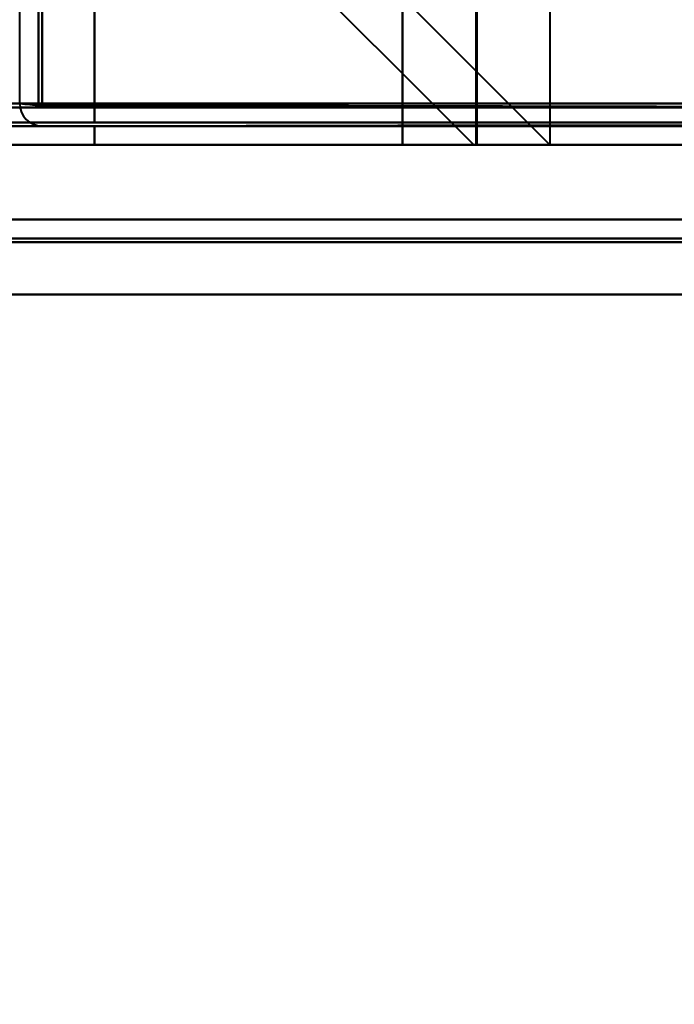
# Model space of a CAD drawing. Header units: millimetres. Extents: x -747 to 747, y -1110 to 610.
# Tile 61 of 93: x 550 to 568, y -356 to -330. Entities that reach past the tile are written whole.
import ezdxf

# ---------------------------------------------------------------- set-up
doc = ezdxf.new("R2010")
doc.units = ezdxf.units.MM
doc.layers.add('G-IMPT', color=8, linetype='Continuous', lineweight=40)

# ---------------------------------------------------------------- blocks, each defined once
blk = doc.blocks.new('NEXA 1000 CALQUES_dwg-755156-Niveau de réf_')
at = {"layer": 'G-IMPT'}
for p, q in [((562.233, -332), (562.233, 353)), ((550, -330.9), (550.6, -330.9)), ((550, -330.9), (550.6, -330.9)), ((550.6, -330.9), (550, -330.9)), ((550.6, -330.9), (550, -330.9)), ((549.4, -331.4), (550, -331.4)), ((-584.4, -332), (584.4, -332)), ((562.233, -332), (560.233, -332)), ((560.233, -332), (564.233, -332)), ((560.233, -332), (562.233, -332)), ((583.9, -334), (-170.9, -334))]:
    blk.add_line(p, q, dxfattribs=at)
at = {"layer": 'G-IMPT', "flags": 128}
for points in [[(550.5, 368.9), (550.5, 193.95), (550.5, 19), (550.5, -155.95), (550.5, -330.9)], [(550.5, -330.9), (550.5, -155.95), (550.5, 19), (550.5, 193.95), (550.5, 368.9)], [(550.6, -330.9), (550.6, -155.95), (550.6, 19), (550.6, 193.95), (550.6, 368.9)], [(550.6, 368.9), (550.6, 193.95), (550.6, 19), (550.6, -155.95), (550.6, -330.9)], [(550.6, -330.9), (550.6, -155.95), (550.6, 19), (550.6, 193.95), (550.6, 368.9)], [(550.6, -330.9), (550.6, -155.95), (550.6, 19), (550.6, 193.95), (550.6, 368.9)], [(550.6, 368.9), (550.6, 193.95), (550.6, 19), (550.6, -155.95), (550.6, -330.9)], [(550.6, 368.9), (550.6, 193.95), (550.6, 19), (550.6, -155.95), (550.6, -330.9)], [(552, 368.9), (552, 193.95), (552, 19), (552, -155.95), (552, -330.9)], [(552, 368.9), (552, 193.95), (552, 19), (552, -155.95), (552, -330.9)], [(552, -330.9), (552, -155.95), (552, 19), (552, 193.95), (552, 368.9)], [(552, -330.9), (552, -155.95), (552, 19), (552, 193.95), (552, 368.9)], [(552, 368.9), (552, 193.95), (552, 19), (552, -155.95), (552, -330.9)], [(552, -330.9), (552, -155.95), (552, 19), (552, 193.95), (552, 368.9)], [(552, -331.4), (552, -160.3), (552, 10.8), (552, 181.9), (552, 353)], [(552, 353), (552, 181.9), (552, 10.8), (552, -160.3), (552, -331.4)], [(560.233, 353), (560.233, 181.75), (560.233, 10.5), (560.233, -160.75), (560.233, -332)], [(560.233, -332), (560.233, -160.75), (560.233, 10.5), (560.233, 181.75), (560.233, 353)], [(562.203, -332), (562.203, -160.75), (562.203, 10.5), (562.203, 181.75), (562.203, 353)], [(562.203, 353), (562.203, 181.75), (562.203, 10.5), (562.203, -160.75), (562.203, -332)], [(564.172, 353), (564.172, 181.75), (564.172, 10.5), (564.172, -160.75), (564.172, -332)], [(550, -330.9), (550, -164.575), (550, 1.75), (550, 168.075), (550, 334.4)], [(540.978, -310.836), (546.269, -316.127), (551.56, -321.418), (556.85, -326.709), (562.141, -332)], [(562.141, -332), (556.85, -326.709), (551.56, -321.418), (546.269, -316.127), (540.978, -310.836)], [(564.172, -332), (558.866, -326.694), (553.56, -321.388), (548.254, -316.081), (542.947, -310.775)], [(542.947, -310.775), (548.254, -316.081), (553.56, -321.388), (558.866, -326.694), (564.172, -332)], [(552, -330.9), (276, -330.9), (0, -330.9), (-276, -330.9), (-552, -330.9)], [(-552, -330.9), (-276, -330.9), (0, -330.9), (276, -330.9), (552, -330.9)], [(550.55, -330.9), (550.412, -330.9), (550.275, -330.9), (550.137, -330.9), (550, -330.9)], [(550.55, -330.95), (550.412, -330.937), (550.275, -330.925), (550.137, -330.912), (550, -330.9)], [(550, -330.9), (550.137, -330.9), (550.275, -330.9), (550.412, -330.9), (550.55, -330.9)], [(550, -330.9), (550.137, -330.912), (550.275, -330.925), (550.412, -330.937), (550.55, -330.95)], [(583.5, -330.9), (575.262, -330.9), (567.025, -330.9), (558.787, -330.9), (550.55, -330.9)], [(550.55, -330.9), (558.787, -330.9), (567.025, -330.9), (575.262, -330.9), (583.5, -330.9)], [(583.5, -331), (575.262, -330.987), (567.025, -330.975), (558.787, -330.962), (550.55, -330.95)], [(550.55, -330.95), (558.787, -330.962), (567.025, -330.975), (575.262, -330.987), (583.5, -331)], [(552, -330.9), (551.65, -330.9), (551.3, -330.9), (550.95, -330.9), (550.6, -330.9)], [(550.6, -330.9), (550.95, -330.9), (551.3, -330.9), (551.65, -330.9), (552, -330.9)], [(550.6, -330.9), (550.95, -330.9), (551.3, -330.9), (551.65, -330.9), (552, -330.9)], [(552, -330.9), (551.65, -330.9), (551.3, -330.9), (550.95, -330.9), (550.6, -330.9)], [(583.5, -330.9), (575.275, -330.9), (567.05, -330.9), (558.825, -330.9), (550.6, -330.9)], [(550.6, -330.9), (558.825, -330.9), (567.05, -330.9), (575.275, -330.9), (583.5, -330.9)], [(552, -330.9), (559.975, -330.9), (567.95, -330.9), (575.925, -330.9), (583.9, -330.9)], [(552, -330.9), (559.875, -330.9), (567.75, -330.9), (575.625, -330.9), (583.5, -330.9)], [(583.5, -330.9), (575.625, -330.9), (567.75, -330.9), (559.875, -330.9), (552, -330.9)], [(552, -331.4), (552, -331.275), (552, -331.15), (552, -331.025), (552, -330.9)], [(552, -330.9), (559.875, -330.9), (567.75, -330.9), (575.625, -330.9), (583.5, -330.9)], [(583.9, -330.9), (575.925, -330.9), (567.95, -330.9), (559.975, -330.9), (552, -330.9)], [(552, -330.9), (552, -331.025), (552, -331.15), (552, -331.275), (552, -331.4)], [(552, -330.9), (552, -331.025), (552, -331.15), (552, -331.275), (552, -331.4)], [(552, -331.4), (552, -331.275), (552, -331.15), (552, -331.025), (552, -330.9)], [(552, -331.4), (552, -331.275), (552, -331.15), (552, -331.025), (552, -330.9)], [(583.5, -330.9), (575.625, -330.9), (567.75, -330.9), (559.875, -330.9), (552, -330.9)], [(552, -330.9), (552, -331.025), (552, -331.15), (552, -331.275), (552, -331.4)], [(584, -331), (292, -331), (0, -331), (-292, -331), (-584, -331)], [(-584, -331), (-292, -331), (0, -331), (292, -331), (584, -331)], [(-583.9, -331), (-291.95, -331), (0, -331), (291.95, -331), (583.9, -331)], [(583.9, -331), (291.95, -331), (0, -331), (-291.95, -331), (-583.9, -331)], [(583.5, -331), (575.275, -331), (567.05, -331), (558.825, -331), (550.6, -331)], [(550.6, -331), (558.825, -331), (567.05, -331), (575.275, -331), (583.5, -331)], [(584.4, -331.4), (292.2, -331.4), (0, -331.4), (-292.2, -331.4), (-584.4, -331.4)], [(584.4, -331.4), (292.2, -331.4), (0, -331.4), (-292.2, -331.4), (-584.4, -331.4)], [(-584.4, -331.4), (-292.2, -331.4), (0, -331.4), (292.2, -331.4), (584.4, -331.4)], [(560.233, -331.4), (558.175, -331.4), (556.116, -331.4), (554.058, -331.4), (552, -331.4)], [(584.4, -331.4), (576.3, -331.4), (568.2, -331.4), (560.1, -331.4), (552, -331.4)], [(552, -331.4), (560.1, -331.4), (568.2, -331.4), (576.3, -331.4), (584.4, -331.4)], [(584.4, -331.4), (576.3, -331.4), (568.2, -331.4), (560.1, -331.4), (552, -331.4)], [(552, -331.4), (560.113, -331.4), (568.225, -331.4), (576.338, -331.4), (584.45, -331.4)], [(552, -331.4), (560.1, -331.4), (568.2, -331.4), (576.3, -331.4), (584.4, -331.4)], [(584.45, -331.4), (576.338, -331.4), (568.225, -331.4), (560.113, -331.4), (552, -331.4)], [(552, -331.4), (554.058, -331.4), (556.116, -331.4), (558.175, -331.4), (560.233, -331.4)], [(552, -331.5), (560.113, -331.487), (568.225, -331.475), (576.338, -331.462), (584.45, -331.45)], [(584.45, -331.45), (576.338, -331.462), (568.225, -331.475), (560.113, -331.487), (552, -331.5)], [(560.233, -332), (560.233, -331.85), (560.233, -331.7), (560.233, -331.55), (560.233, -331.4)], [(560.233, -331.4), (566.275, -331.4), (572.316, -331.4), (578.358, -331.4), (584.4, -331.4)], [(-584.4, -331.5), (-292.2, -331.5), (0, -331.5), (292.2, -331.5), (584.4, -331.5)], [(583.9, -331.5), (291.95, -331.5), (0, -331.5), (-291.95, -331.5), (-583.9, -331.5)], [(583.9, -331.5), (291.95, -331.5), (0, -331.5), (-291.95, -331.5), (-583.9, -331.5)], [(-583.9, -331.5), (-291.95, -331.5), (0, -331.5), (291.95, -331.5), (583.9, -331.5)], [(-583.9, -331.5), (-291.95, -331.5), (0, -331.5), (291.95, -331.5), (583.9, -331.5)], [(583.9, -331.5), (291.95, -331.5), (0, -331.5), (-291.95, -331.5), (-583.9, -331.5)], [(-583.9, -331.5), (-291.95, -331.5), (0, -331.5), (291.95, -331.5), (583.9, -331.5)], [(550.6, -331.5), (550.95, -331.5), (551.3, -331.5), (551.65, -331.5), (552, -331.5)], [(552, -331.5), (551.65, -331.5), (551.3, -331.5), (550.95, -331.5), (550.6, -331.5)], [(550.6, -331.5), (550.95, -331.5), (551.3, -331.5), (551.65, -331.5), (552, -331.5)], [(552, -331.5), (551.65, -331.5), (551.3, -331.5), (550.95, -331.5), (550.6, -331.5)], [(552, -331.5), (559.875, -331.5), (567.75, -331.5), (575.625, -331.5), (583.5, -331.5)], [(583.5, -331.5), (575.625, -331.5), (567.75, -331.5), (559.875, -331.5), (552, -331.5)], [(552, -331.5), (552, -331.625), (552, -331.75), (552, -331.875), (552, -332)], [(552, -332), (552, -331.875), (552, -331.75), (552, -331.625), (552, -331.5)], [(584.4, -331.5), (576.3, -331.5), (568.2, -331.5), (560.1, -331.5), (552, -331.5)], [(552, -331.5), (559.875, -331.5), (567.75, -331.5), (575.625, -331.5), (583.5, -331.5)], [(583.5, -331.5), (575.625, -331.5), (567.75, -331.5), (559.875, -331.5), (552, -331.5)], [(552, -331.5), (560.1, -331.5), (568.2, -331.5), (576.3, -331.5), (584.4, -331.5)], [(552, -332), (552, -331.875), (552, -331.75), (552, -331.625), (552, -331.5)], [(552, -331.5), (552, -331.625), (552, -331.75), (552, -331.875), (552, -332)], [(584.4, -332), (292.2, -332), (0, -332), (-292.2, -332), (-584.4, -332)], [(584.4, -332), (292.2, -332), (0, -332), (-292.2, -332), (-584.4, -332)], [(-584.4, -332), (-292.2, -332), (0, -332), (292.2, -332), (584.4, -332)], [(-584.4, -332), (-292.2, -332), (0, -332), (292.2, -332), (584.4, -332)], [(537, -332), (542.808, -332), (548.616, -332), (554.425, -332), (560.233, -332)], [(560.233, -332), (554.425, -332), (548.616, -332), (542.808, -332), (537, -332)], [(537, -332), (542.808, -332), (548.616, -332), (554.425, -332), (560.233, -332)], [(560.233, -332), (554.425, -332), (548.616, -332), (542.808, -332), (537, -332)], [(584.4, -332), (576.3, -332), (568.2, -332), (560.1, -332), (552, -332)], [(552, -332), (560.1, -332), (568.2, -332), (576.3, -332), (584.4, -332)], [(584.4, -332), (576.3, -332), (568.2, -332), (560.1, -332), (552, -332)], [(552, -332), (560.1, -332), (568.2, -332), (576.3, -332), (584.4, -332)], [(562.203, -332), (562.187, -332), (562.172, -332), (562.157, -332), (562.141, -332)], [(562.141, -332), (562.649, -332), (563.157, -332), (563.665, -332), (564.172, -332)], [(562.141, -332), (562.157, -332), (562.172, -332), (562.187, -332), (562.203, -332)], [(564.172, -332), (563.665, -332), (563.157, -332), (562.649, -332), (562.141, -332)], [(-170.9, -334), (17.8, -334), (206.5, -334), (395.2, -334), (583.9, -334)], [(583.9, -334), (395.2, -334), (206.5, -334), (17.8, -334), (-170.9, -334)], [(583.9, -334), (395.2, -334), (206.5, -334), (17.8, -334), (-170.9, -334)], [(-170.9, -334), (17.8, -334), (206.5, -334), (395.2, -334), (583.9, -334)], [(-170.9, -334.5), (17.8, -334.5), (206.5, -334.5), (395.2, -334.5), (583.9, -334.5)], [(583.9, -334.5), (395.2, -334.5), (206.5, -334.5), (17.8, -334.5), (-170.9, -334.5)], [(583.9, -334.6), (395.2, -334.6), (206.5, -334.6), (17.8, -334.6), (-170.9, -334.6)], [(-170.9, -334.6), (17.8, -334.6), (206.5, -334.6), (395.2, -334.6), (583.9, -334.6)], [(583.9, -334.6), (395.2, -334.6), (206.5, -334.6), (17.8, -334.6), (-170.9, -334.6)], [(-170.9, -334.6), (17.8, -334.6), (206.5, -334.6), (395.2, -334.6), (583.9, -334.6)], [(-170.9, -334.6), (17.8, -334.6), (206.5, -334.6), (395.2, -334.6), (583.9, -334.6)], [(583.9, -334.6), (395.2, -334.6), (206.5, -334.6), (17.8, -334.6), (-170.9, -334.6)], [(584.4, -336), (395.45, -336), (206.5, -336), (17.55, -336), (-171.4, -336)], [(-171.4, -336), (17.55, -336), (206.5, -336), (395.45, -336), (584.4, -336)], [(-171.4, -336), (17.55, -336), (206.5, -336), (395.45, -336), (584.4, -336)], [(584.4, -336), (395.45, -336), (206.5, -336), (17.55, -336), (-171.4, -336)], [(583.9, -336), (395.2, -336), (206.5, -336), (17.8, -336), (-170.9, -336)], [(-170.9, -336), (17.8, -336), (206.5, -336), (395.2, -336), (583.9, -336)], [(583.9, -336), (395.2, -336), (206.5, -336), (17.8, -336), (-170.9, -336)], [(-170.9, -336), (17.8, -336), (206.5, -336), (395.2, -336), (583.9, -336)]]:
    blk.add_lwpolyline(points, dxfattribs=at)
at = {"layer": 'G-IMPT'}
blk.add_arc((550.6, -330.9), 0.6, 180, 270, dxfattribs=at)
blk.add_arc((550.6, -330.9), 0.6, 180, 270, dxfattribs=at)
blk.add_arc((550.6, -330.9), 0.6, 180, 270, dxfattribs=at)
blk.add_arc((550.6, -330.9), 0.6, 180, 270, dxfattribs=at)

msp = doc.modelspace()

# ---------------------------------------------------------------- linework, layer by layer
at = {"color": 94, "lineweight": 30}
msp.add_circle((0, 0.5), 609.6, dxfattribs=at)

# ---------------------------------------------------------------- block references
at = {"layer": 'G-IMPT'}
msp.add_blockref('NEXA 1000 CALQUES_dwg-755156-Niveau de réf_', (0, -1), dxfattribs=at)

doc.saveas('drawing.dxf')
